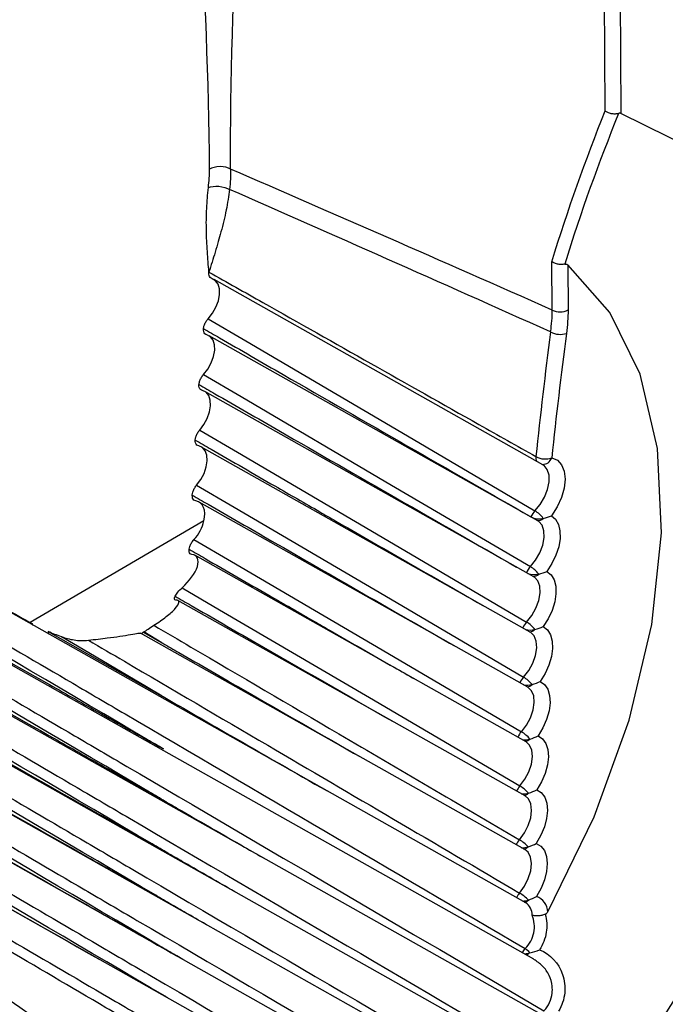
# Model space of a CAD drawing. Header units: millimetres. Extents: x -117 to 444, y -157 to 472.
# Tile 13 of 160: x 310.7 to 315, y -68.22 to -61.67. Entities that reach past the tile are written whole.
import ezdxf

# ---------------------------------------------------------------- set-up
doc = ezdxf.new("R2010")
doc.units = ezdxf.units.MM

msp = doc.modelspace()

# ---------------------------------------------------------------- linework, layer by layer
at = {"color": 7, "linetype": 'Continuous', "lineweight": 25}
for p, q in [((314.5943, -62.2742), (314.5845, -60.4225)), ((314.6896, -60.4216), (314.6996, -62.2904)), ((314.2428, -63.5999), (314.241, -63.2778)), ((314.3463, -63.2984), (314.3479, -63.599)), ((314.1801, -64.629), (311.992, -63.3968)), ((314.147, -65.003), (311.9589, -63.7708)), ((314.066, -67.5455), (307.7698, -64)), ((314.1193, -65.3746), (311.9311, -64.1424)), ((314.1209, -67.9218), (307.7846, -64.3537)), ((314.0969, -65.7436), (311.9088, -64.5114)), ((314.2499, -68.3335), (307.8083, -64.706)), ((314.0799, -66.1098), (311.8918, -64.8776)), ((311.9243, -65.0031), (310.7673, -65.6793)), ((314.1017, -64.9775), (314.1011, -64.976)), ((314.3908, -68.7453), (307.8409, -65.0569)), ((314.0684, -66.4732), (311.8637, -65.2318)), ((314.494, -69.1293), (307.8825, -65.4062)), ((314.0622, -66.8337), (311.7505, -65.532)), ((311.5121, -65.7493), (311.5206, -65.7441)), ((311.5206, -65.7441), (311.6449, -65.8144)), ((311.6449, -65.8144), (311.523, -65.7426)), ((314.5255, -69.4663), (307.933, -65.7538)), ((314.0614, -67.1912), (311.5014, -65.7496)), ((314.5624, -69.7994), (307.9923, -66.0997))]:
    msp.add_line(p, q, dxfattribs=at)
at = {"color": 7, "linetype": 'Continuous', "lineweight": 25, "flags": 128}
for points in [[(314.6175, -68.8871), (315.1123, -68.1018), (315.5185, -67.2706), (315.8219, -66.4221), (316.0122, -65.5857), (316.0828, -64.7903), (316.0312, -64.0635), (315.8591, -63.4302), (315.5727, -62.9125), (315.1816, -62.5281), (314.6996, -62.2904)], [(314.2124, -67.606), (314.5216, -66.9741), (314.7555, -66.3291), (314.9065, -65.6918), (314.9696, -65.0829), (314.9428, -64.522), (314.8271, -64.0274), (314.626, -63.6151), (314.3463, -63.2984)], [(311.9529, -63.6571), (311.9813, -63.6212), (312.0044, -63.5805), (312.0206, -63.5379), (312.0287, -63.4962), (312.0281, -63.4583), (312.0191, -63.4268), (312.0021, -63.4039), (311.9783, -63.3912)], [(311.9529, -63.6571), (312.2032, -63.8042), (313.2043, -64.3927), (314.128, -64.9358)], [(311.9218, -64.0289), (311.9499, -63.9926), (311.9726, -63.9518), (311.9882, -63.9091), (311.9958, -63.8676), (311.9947, -63.83), (311.9851, -63.7991), (311.9676, -63.7768), (311.9434, -63.7647)], [(311.9218, -64.0289), (312.1722, -64.176), (313.1734, -64.7645), (314.0973, -65.3074)], [(311.8961, -64.3983), (311.9239, -64.3616), (311.9461, -64.3205), (311.9613, -64.2778), (311.9682, -64.2365), (311.9666, -64.1993), (311.9564, -64.1689), (311.9384, -64.1472), (311.9138, -64.1359)], [(311.8961, -64.3983), (312.1465, -64.5453), (313.1479, -65.1337), (314.0719, -65.6766)], [(311.8757, -64.765), (311.9032, -64.7279), (311.925, -64.6867), (311.9396, -64.644), (311.946, -64.6028), (311.9438, -64.566), (311.9331, -64.5361), (311.9146, -64.5151), (311.8896, -64.5045)], [(314.128, -64.9358), (314.1633, -64.8938), (314.1921, -64.8452), (314.2123, -64.7938), (314.2223, -64.7433), (314.2214, -64.6977), (314.2097, -64.6604), (314.1881, -64.6342), (314.1801, -64.629)], [(314.2398, -64.5834), (314.2772, -64.5988), (314.3055, -64.6288), (314.3231, -64.6716), (314.3289, -64.7247), (314.3225, -64.7847), (314.3042, -64.848), (314.2753, -64.9106), (314.2375, -64.9687)], [(311.8757, -64.765), (312.1261, -64.912), (313.1277, -65.5003), (314.0519, -66.043)], [(311.9243, -65.0031), (311.9284, -64.9778), (311.9292, -64.954), (311.9268, -64.9321), (311.9212, -64.9129), (311.9125, -64.8967), (311.901, -64.884), (311.887, -64.8752), (311.8708, -64.8704)], [(314.0973, -65.3074), (314.1322, -65.2649), (314.1605, -65.216), (314.1801, -65.1646), (314.1895, -65.1143), (314.1879, -65.0692), (314.1755, -65.0325), (314.1533, -65.007), (314.147, -65.003)], [(314.2375, -64.9687), (314.2649, -64.9923), (314.2842, -65.0266), (314.2943, -65.07), (314.2948, -65.1202), (314.2857, -65.175), (314.2674, -65.2315), (314.2409, -65.287), (314.2073, -65.3389)], [(311.8579, -65.1273), (312.1083, -65.2743), (313.1099, -65.8623), (314.0372, -66.4068)], [(314.2073, -65.3389), (314.2353, -65.3616), (314.2552, -65.3951), (314.2661, -65.4378), (314.2674, -65.4876), (314.259, -65.5421), (314.2415, -65.5986), (314.2155, -65.6543), (314.1824, -65.7065)], [(314.0719, -65.6766), (314.1065, -65.6335), (314.1343, -65.5844), (314.1533, -65.5329), (314.162, -65.4828), (314.1597, -65.4381), (314.1467, -65.4021), (314.1238, -65.3774), (314.1193, -65.3746)], [(311.779, -65.4478), (312.0283, -65.5941), (313.0253, -66.1792), (314.028, -66.7677)], [(310.7796, -65.6861), (310.7808, -65.6923), (310.782, -65.6962)], [(310.8874, -65.74), (311.2301, -65.9338), (311.6468, -66.1696)], [(314.0519, -66.043), (314.0861, -65.9995), (314.1134, -65.9501), (314.1318, -65.8986), (314.1398, -65.8488), (314.1368, -65.8045), (314.1231, -65.7691), (314.0997, -65.7452), (314.0969, -65.7436)], [(314.1824, -65.7065), (314.211, -65.7283), (314.2316, -65.7611), (314.2432, -65.8031), (314.2453, -65.8525), (314.2377, -65.9067), (314.2208, -65.9631), (314.1955, -66.019), (314.1629, -66.0716)], [(311.6468, -66.1696), (311.5415, -66.1076), (311.0831, -65.8377), (310.9759, -65.7745)], [(314.1629, -66.0716), (314.192, -66.0925), (314.2133, -66.1244), (314.2257, -66.1658), (314.2285, -66.2146), (314.2217, -66.2685), (314.2055, -66.3249), (314.1808, -66.3809), (314.1487, -66.4339)], [(314.0372, -66.4068), (314.0711, -66.3628), (314.0979, -66.3131), (314.1156, -66.2616), (314.123, -66.212), (314.1193, -66.1682), (314.1049, -66.1335), (314.081, -66.1104), (314.0799, -66.1098)], [(314.1487, -66.4339), (314.1784, -66.4538), (314.2004, -66.4849), (314.2135, -66.5257), (314.217, -66.574), (314.211, -66.6276), (314.1955, -66.6838), (314.1714, -66.74), (314.1399, -66.7933)], [(314.028, -66.7677), (314.0614, -66.7232), (314.0877, -66.6733), (314.1048, -66.6218), (314.1115, -66.5725), (314.1071, -66.5292), (314.0921, -66.4951), (314.0684, -66.4732)], [(314.1399, -66.7933), (314.1702, -66.8123), (314.1928, -66.8426), (314.2066, -66.8826), (314.2109, -66.9304), (314.2056, -66.9837), (314.1908, -67.0399), (314.1674, -67.0961), (314.1364, -67.1497)], [(314.0241, -67.1256), (314.0572, -67.0807), (314.0829, -67.0306), (314.0994, -66.979), (314.1053, -66.93), (314.1003, -66.8872), (314.0846, -66.8538), (314.0622, -66.8337)], [(314.1364, -67.1497), (314.1672, -67.1679), (314.1905, -67.1973), (314.205, -67.2366), (314.2101, -67.2839), (314.2056, -67.3368), (314.1915, -67.3928), (314.1687, -67.4492), (314.1383, -67.5031)], [(314.0255, -67.4804), (314.0582, -67.4351), (314.0834, -67.3848), (314.0993, -67.3333), (314.1045, -67.2845), (314.0988, -67.2422), (314.0825, -67.2095), (314.0614, -67.1912)], [(311.7833, -67.9221), (311.7431, -67.8989), (311.737, -67.8953)]]:
    msp.add_lwpolyline(points, dxfattribs=at)
at = {"color": 7, "linetype": 'Continuous', "lineweight": 25}
for centre, radius, start, end in [((314.2944, -63.4972), 0.115, 243.28303, 297.70365), ((342.792, -67.5369), 28.8104, 172.43733, 174.10021), ((314.2973, -63.6253), 0.1363, 241.49856, 287.18879), ((342.8117, -67.536), 28.724, 172.43733, 174.10021), ((314.1901, -64.5829), 0.0564, 172.48574, 203.68296), ((314.1959, -64.4606), 0.1304, 241.73866, 289.66163), ((314.1782, -64.5618), 0.0653, 268.72579, 340.67982), ((314.2182, -65.0252), 0.127, 135.22433, 157.21143), ((314.0238, -65.105), 0.1987, 36.6672, 58.37443), ((314.156, -64.8703), 0.1191, 242.5446, 283.19265), ((314.1459, -64.9463), 0.0547, 267.23663, 312.9968), ((314.1887, -65.3962), 0.1274, 135.83078, 157.76715), ((313.9892, -65.4835), 0.2066, 37.56443, 58.44328), ((314.1243, -65.2413), 0.1197, 248.38276, 283.86307), ((314.1158, -65.3183), 0.054, 269.30516, 313.3929), ((314.1645, -65.7646), 0.1278, 136.43436, 157.27108), ((313.9596, -65.86), 0.2151, 38.46639, 58.51187), ((310.9404, -65.7397), 0.053, 180.31566, 199.41249), ((314.098, -65.6116), 0.1185, 253.47114, 284.6896), ((314.0909, -65.6874), 0.0537, 271.53682, 313.66073), ((314.1457, -66.1304), 0.1282, 137.03405, 157.03558), ((313.9349, -66.2346), 0.2245, 39.37293, 58.58017), ((314.0771, -65.9798), 0.1166, 257.0822, 285.56818), ((314.0716, -66.0541), 0.053, 273.67514, 314.05938), ((314.1322, -66.4934), 0.1285, 137.63058, 156.77322), ((313.9151, -66.6073), 0.2348, 40.2839, 58.64817), ((314.0618, -66.3462), 0.114, 260.1099, 286.53144), ((314.0576, -66.4182), 0.0523, 275.85617, 314.4556), ((314.1236, -66.8532), 0.1283, 138.1939, 156.51435), ((313.9002, -66.978), 0.2461, 41.19914, 58.71586), ((314.0518, -66.7091), 0.112, 262.94427, 287.42428), ((314.049, -66.7793), 0.0516, 278.08292, 314.84932), ((314.1209, -67.2104), 0.1287, 138.79169, 156.19155), ((313.89, -67.3468), 0.2587, 42.11848, 58.78322), ((314.0473, -67.0689), 0.11, 265.62214, 288.31054), ((314.0453, -67.1368), 0.0517, 280.6273, 314.97178), ((314.1234, -67.5644), 0.129, 139.38658, 155.84248), ((313.8845, -67.7137), 0.2726, 43.04176, 58.85026), ((314.0952, -67.6123), 0.1174, 3.08246, 68.46802), ((314.0483, -67.426), 0.1077, 268.16074, 289.22627), ((314.0475, -67.4919), 0.0509, 282.94114, 315.3745), ((314.0127, -67.6254), 0.096, 358.81533, 56.32097), ((314.1609, -67.9325), 0.1292, 139.95506, 155.18453), ((314.0371, -67.7183), 0.1693, 277.04916, 287.14515), ((313.8391, -68.1304), 0.3587, 44.70246, 51.58658), ((314.0401, -67.8527), 0.0543, 308.34696, 329.73901)]:
    msp.add_arc(centre, radius, start, end, dxfattribs=at)
for centre, major_axis, ratio, start_param, end_param in [((1370.3523, -655.8145), (1071.61, -597.4503), 0.015023, 2.979473, 2.991682), ((1369.6577, -656.2348), (1070.9057, -597.8518), 0.014445, 2.979232, 2.991434), ((338.1579, -60.7626), (1012.7624, -564.1838), 0.015206, 4.693475, 4.693824), ((1369.6577, -656.2348), (1070.9057, -597.8518), 0.014445, 3.281427, 3.309445), ((1370.3523, -655.8145), (1071.61, -597.4503), 0.015023, 3.281877, 3.306957)]:
    msp.add_ellipse(centre, major_axis=major_axis, ratio=ratio, start_param=start_param, end_param=end_param, dxfattribs=at)
for points, knots in [([(305.0482, -80.4502), (305.0875, -80.4288), (305.2518, -80.3361), (305.7921, -80.0372), (309.2185, -78.1337), (315.5589, -74.5679), (323.0156, -70.3032), (327.7052, -67.5994), (332.809, -64.6497), (341.1178, -59.8124), (349.8811, -54.655), (354.7278, -51.7877), (355.5797, -51.2835), (355.8488, -51.1233), (355.9232, -51.0781)], [0.098562, 0.098562, 0.098562, 0.098562, 0.1010315, 0.108844, 0.1322815, 0.311969, 0.468219, 0.5005877, 0.530719, 0.702594, 0.8666565, 0.890094, 0.8979065, 0.900907, 0.900907, 0.900907, 0.900907]), ([(320.2941, -63.181), (320.3036, -62.7924), (320.326, -61.8758), (320.1134, -60.6381), (319.722, -59.4691), (319.1765, -58.5238), (318.4758, -57.7665), (317.6757, -57.2472), (316.8015, -56.9431), (315.8225, -56.8255), (314.6835, -56.9384), (313.4158, -57.3384), (312.1164, -58.0164), (311.2356, -58.6459), (310.789, -59.0254), (310.7635, -59.0471)], [0, 0, 0, 0, 0.067527, 0.159257, 0.240374, 0.323425, 0.404543, 0.487594, 0.559491, 0.63272, 0.721857, 0.813581, 0.902717, 0.994441, 1, 1, 1, 1]), ([(314.6841, -62.2908), (314.6769, -62.2929), (314.6688, -62.2942), (314.6607, -62.2944), (314.6525, -62.2946), (314.644, -62.2939), (314.6358, -62.2923), (314.6275, -62.2906), (314.6193, -62.288), (314.6119, -62.2846), (314.6061, -62.282), (314.6006, -62.2788), (314.5958, -62.2753), (314.5953, -62.275), (314.5948, -62.2746), (314.5943, -62.2742)], [0, 0, 0, 0, 0.0000502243, 0.0000502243, 0.0000502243, 0.0001004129, 0.0001004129, 0.0001004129, 0.0001511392, 0.0001511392, 0.0001511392, 0.0001906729, 0.0001906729, 0.0001906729, 0.0001948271, 0.0001948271, 0.0001948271, 0.0001948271]), ([(314.6996, -62.2904), (314.6975, -62.2898), (314.6951, -62.2894), (314.6924, -62.2895), (314.6899, -62.2895), (314.6871, -62.2899), (314.6841, -62.2908)], [0, 0, 0, 0, 0.00002207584, 0.00002207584, 0.00002207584, 0.0000427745, 0.0000427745, 0.0000427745, 0.0000427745]), ([(311.9539, -62.7835), (311.9562, -62.7627), (311.9607, -62.7212), (311.9612, -62.6816), (311.9614, -62.6619)], [0, 0, 0, 0, 0.50002, 1, 1, 1, 1]), ([(312.1016, -62.6607), (312.0848, -62.6513), (312.0585, -62.6444), (312.0039, -62.6448), (311.9779, -62.6522), (311.9614, -62.6619)], [0, 0, 0, 0, 0.5, 0.5, 1, 1, 1, 1]), ([(311.9571, -63.3465), (311.9535, -63.3012), (311.9479, -63.2323), (311.9428, -63.1404), (311.9396, -63.0456), (311.9397, -62.9289), (311.9494, -62.8302), (311.9539, -62.7835)], [0, 0, 0, 0, 0.2520952, 0.3835656, 0.5032375, 0.7650399, 1, 1, 1, 1]), ([(311.9539, -62.7835), (311.9704, -62.7769), (311.9966, -62.7731), (312.0515, -62.7782), (312.0779, -62.7867), (312.0946, -62.7963)], [0, 0, 0, 0, 0.5, 0.5, 1, 1, 1, 1]), ([(312.0946, -62.7963), (312.0915, -62.8188), (312.0852, -62.8653), (312.0721, -62.9348), (312.0563, -63.0069), (312.0385, -63.0769), (312.019, -63.1464), (311.9923, -63.2356), (311.9711, -63.3026), (311.9571, -63.3465)], [0, 0, 0, 0, 0.113178, 0.233481, 0.361128, 0.496306, 0.614673, 0.747491, 1, 1, 1, 1]), ([(314.326, -63.2937), (314.3184, -63.2955), (314.3102, -63.2964), (314.3019, -63.2964), (314.2936, -63.2963), (314.285, -63.2953), (314.2769, -63.2935), (314.2687, -63.2916), (314.2607, -63.2888), (314.2536, -63.2853), (314.2497, -63.2834), (314.2461, -63.2813), (314.2427, -63.279), (314.2421, -63.2786), (314.2416, -63.2782), (314.241, -63.2778)], [0, 0, 0, 0, 0.000050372, 0.000050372, 0.000050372, 0.0001007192, 0.0001007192, 0.0001007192, 0.0001514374, 0.0001514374, 0.0001514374, 0.0001786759, 0.0001786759, 0.0001786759, 0.0001832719, 0.0001832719, 0.0001832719, 0.0001832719]), ([(314.326, -63.2937), (314.3283, -63.2931), (314.3306, -63.2929), (314.3327, -63.293), (314.3354, -63.2931), (314.3377, -63.2936), (314.3398, -63.2945), (314.3423, -63.2955), (314.3444, -63.2969), (314.3463, -63.2984)], [0, 0, 0, 0, 0.00001564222, 0.00001564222, 0.00001564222, 0.00003621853, 0.00003621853, 0.00003621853, 0.00006095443, 0.00006095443, 0.00006095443, 0.00006095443]), ([(311.9783, -63.3912), (311.9735, -63.3898), (311.9693, -63.3872), (311.9659, -63.3835), (311.9626, -63.3797), (311.96, -63.3748), (311.9585, -63.369), (311.957, -63.3633), (311.9564, -63.3566), (311.9569, -63.3495), (311.957, -63.3485), (311.957, -63.3475), (311.9571, -63.3465)], [0, 0, 0, 0, 0.0000503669, 0.0000503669, 0.0000503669, 0.0001007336, 0.0001007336, 0.0001007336, 0.0001511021, 0.0001511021, 0.0001511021, 0.000158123, 0.000158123, 0.000158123, 0.000158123]), ([(311.9571, -63.3465), (312.077, -63.4141), (312.1968, -63.4817), (312.3166, -63.5493), (312.7959, -63.8199), (313.2752, -64.0904), (313.7544, -64.3611), (313.881, -64.4325), (314.0076, -64.504), (314.1342, -64.5755)], [0, 0, 0, 0, 0.001015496, 0.001015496, 0.001015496, 0.00507748, 0.00507748, 0.00507748, 0.006150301, 0.006150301, 0.006150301, 0.006150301]), ([(311.9212, -63.7231), (311.922, -63.7165), (311.9236, -63.7095), (311.9259, -63.7026), (311.9284, -63.695), (311.9319, -63.6872), (311.9361, -63.6799), (311.9403, -63.6726), (311.9453, -63.6657), (311.9506, -63.6596), (311.9514, -63.6587), (311.9521, -63.6579), (311.9529, -63.6571)], [0.0000049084, 0.0000049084, 0.0000049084, 0.0000049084, 0.0000503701, 0.0000503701, 0.0000503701, 0.0001007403, 0.0001007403, 0.0001007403, 0.0001511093, 0.0001511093, 0.0001511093, 0.0001581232, 0.0001581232, 0.0001581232, 0.0001581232]), ([(311.9434, -63.7647), (311.9385, -63.7636), (311.9342, -63.7611), (311.9308, -63.7574), (311.9274, -63.7538), (311.9247, -63.749), (311.9231, -63.7433), (311.9215, -63.7377), (311.9208, -63.731), (311.9212, -63.724), (311.9212, -63.7237), (311.9212, -63.7234), (311.9212, -63.7231)], [0, 0, 0, 0, 0.0000503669, 0.0000503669, 0.0000503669, 0.0001007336, 0.0001007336, 0.0001007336, 0.0001511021, 0.0001511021, 0.0001511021, 0.0001532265, 0.0001532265, 0.0001532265, 0.0001532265]), ([(311.9212, -63.7231), (311.9566, -63.7435), (311.992, -63.7639), (312.0274, -63.7843), (312.1688, -63.8659), (312.3104, -63.9475), (312.452, -64.029), (313.0008, -64.3451), (313.5504, -64.6608), (314.1011, -64.976)], [0, 0, 0, 0, 0.0003, 0.0003, 0.0003, 0.0015, 0.0015, 0.0015, 0.006150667, 0.006150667, 0.006150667, 0.006150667]), ([(311.8909, -64.0952), (311.8915, -64.0886), (311.893, -64.0817), (311.8952, -64.0748), (311.8977, -64.0671), (311.9011, -64.0593), (311.9052, -64.052), (311.9093, -64.0447), (311.9142, -64.0376), (311.9195, -64.0315), (311.9203, -64.0306), (311.921, -64.0298), (311.9218, -64.0289)], [0.0000049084, 0.0000049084, 0.0000049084, 0.0000049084, 0.0000503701, 0.0000503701, 0.0000503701, 0.0001007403, 0.0001007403, 0.0001007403, 0.0001511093, 0.0001511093, 0.0001511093, 0.0001581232, 0.0001581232, 0.0001581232, 0.0001581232]), ([(311.9138, -64.1359), (311.9089, -64.1348), (311.9045, -64.1325), (311.901, -64.129), (311.8975, -64.1255), (311.8948, -64.1207), (311.8931, -64.1152), (311.8914, -64.1096), (311.8906, -64.1031), (311.8908, -64.0961), (311.8908, -64.0958), (311.8909, -64.0955), (311.8909, -64.0952)], [0, 0, 0, 0, 0.0000503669, 0.0000503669, 0.0000503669, 0.0001007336, 0.0001007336, 0.0001007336, 0.0001511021, 0.0001511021, 0.0001511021, 0.0001532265, 0.0001532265, 0.0001532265, 0.0001532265]), ([(311.8909, -64.0952), (311.9262, -64.1156), (312.1031, -64.2176), (312.8066, -64.6231), (313.4767, -65.0073), (314.0048, -65.3102)], [0, 0, 0, 0, 0.050295, 0.251477, 1, 1, 1, 1]), ([(307.7641, -64.1587), (308.3957, -64.5286), (309.0272, -64.8985), (309.6586, -65.2684), (310.1228, -65.5404), (310.5869, -65.8124), (311.051, -66.0844), (311.1671, -66.1524), (311.2831, -66.2204), (311.3991, -66.2884), (312.2869, -66.8087), (313.1745, -67.329), (314.0619, -67.8494)], [0.0001965, 0.0001965, 0.0001965, 0.0001965, 0.00554402, 0.00554402, 0.00554402, 0.0094758, 0.0094758, 0.0094758, 0.01045875, 0.01045875, 0.01045875, 0.01797962, 0.01797962, 0.01797962, 0.01797962]), ([(311.6541, -66.5216), (311.619, -66.5009), (311.5839, -66.4802), (311.5487, -66.4596), (310.5139, -65.8505), (309.479, -65.2412), (308.4442, -64.6312), (308.2117, -64.4942), (307.9792, -64.3571), (307.7467, -64.22)], [0.00518864, 0.00518864, 0.00518864, 0.00518864, 0.0054866, 0.0054866, 0.0054866, 0.01426515, 0.01426515, 0.01426515, 0.01623745, 0.01623745, 0.01623745, 0.01623745]), ([(307.7506, -64.3139), (307.8226, -64.3545), (307.8946, -64.3952), (307.9665, -64.4358), (308.3487, -64.6518), (308.7308, -64.8678), (309.113, -65.0839), (309.7004, -65.416), (310.2878, -65.7483), (310.8752, -66.0808), (310.9882, -66.1447), (311.1011, -66.2086), (311.214, -66.2725), (311.3607, -66.3555), (311.5074, -66.4385), (311.6541, -66.5216)], [0.0002001, 0.0002001, 0.0002001, 0.0002001, 0.00081099, 0.00081099, 0.00081099, 0.00405495, 0.00405495, 0.00405495, 0.00904143, 0.00904143, 0.00904143, 0.00999998, 0.00999998, 0.00999998, 0.01124524, 0.01124524, 0.01124524, 0.01124524]), ([(311.8659, -64.4647), (311.8664, -64.4582), (311.8678, -64.4513), (311.87, -64.4444), (311.8723, -64.4367), (311.8757, -64.4289), (311.8797, -64.4215), (311.8837, -64.4142), (311.8886, -64.4071), (311.8938, -64.4009), (311.8946, -64.4), (311.8953, -64.3991), (311.8961, -64.3983)], [0.0000049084, 0.0000049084, 0.0000049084, 0.0000049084, 0.0000503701, 0.0000503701, 0.0000503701, 0.0001007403, 0.0001007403, 0.0001007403, 0.0001511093, 0.0001511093, 0.0001511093, 0.0001581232, 0.0001581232, 0.0001581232, 0.0001581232]), ([(311.8896, -64.5045), (311.8847, -64.5036), (311.8802, -64.5013), (311.8766, -64.4979), (311.873, -64.4946), (311.8702, -64.4899), (311.8684, -64.4845), (311.8666, -64.479), (311.8657, -64.4725), (311.8658, -64.4656), (311.8659, -64.4653), (311.8659, -64.465), (311.8659, -64.4647)], [0, 0, 0, 0, 0.0000503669, 0.0000503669, 0.0000503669, 0.0001007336, 0.0001007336, 0.0001007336, 0.0001511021, 0.0001511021, 0.0001511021, 0.0001532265, 0.0001532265, 0.0001532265, 0.0001532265]), ([(311.8659, -64.4647), (311.9012, -64.4851), (312.0781, -64.5871), (312.355, -64.7467), (312.632, -64.9061), (312.9092, -65.0656), (313.2703, -65.2731), (313.5966, -65.46), (313.7809, -65.5656)], [0, 0, 0, 0, 0.055511, 0.277555, 0.434313, 0.489824, 0.711869, 1, 1, 1, 1]), ([(307.7804, -64.5109), (308.4104, -64.8797), (309.0403, -65.2485), (309.6701, -65.6173), (310.1344, -65.8892), (310.5986, -66.1612), (311.0628, -66.4331), (311.1788, -66.5011), (311.2949, -66.5691), (311.4109, -66.6371), (312.3367, -67.1795), (313.2624, -67.7219), (314.1879, -68.2644)], [0.00019483, 0.00019483, 0.00019483, 0.00019483, 0.00552806, 0.00552806, 0.00552806, 0.00945984, 0.00945984, 0.00945984, 0.01044279, 0.01044279, 0.01044279, 0.01828497, 0.01828497, 0.01828497, 0.01828497]), ([(311.6668, -66.8702), (311.6316, -66.8496), (311.5965, -66.8289), (311.5614, -66.8082), (310.5263, -66.1993), (309.4913, -65.5901), (308.4563, -64.9803), (308.2258, -64.8445), (307.9953, -64.7087), (307.7649, -64.5728)], [0.00518864, 0.00518864, 0.00518864, 0.00518864, 0.0054866, 0.0054866, 0.0054866, 0.01426515, 0.01426515, 0.01426515, 0.01621989, 0.01621989, 0.01621989, 0.01621989]), ([(307.7712, -64.6661), (307.8431, -64.7068), (307.9151, -64.7475), (307.9871, -64.7882), (308.3693, -65.0042), (308.7515, -65.2204), (309.1338, -65.4366), (309.7388, -65.7788), (310.3438, -66.1212), (310.9488, -66.4637), (311.062, -66.5278), (311.1753, -66.592), (311.2885, -66.6561), (311.4146, -66.7275), (311.5407, -66.7989), (311.6668, -66.8702)], [0.0002003, 0.0002003, 0.0002003, 0.0002003, 0.00081134, 0.00081134, 0.00081134, 0.00405669, 0.00405669, 0.00405669, 0.0091933, 0.0091933, 0.0091933, 0.01015482, 0.01015482, 0.01015482, 0.0112252, 0.0112252, 0.0112252, 0.0112252]), ([(311.8462, -64.8316), (311.8467, -64.8252), (311.848, -64.8182), (311.8501, -64.8113), (311.8523, -64.8037), (311.8556, -64.7959), (311.8595, -64.7885), (311.8635, -64.7811), (311.8683, -64.7739), (311.8735, -64.7676), (311.8742, -64.7667), (311.8749, -64.7658), (311.8757, -64.765)], [0.0000049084, 0.0000049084, 0.0000049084, 0.0000049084, 0.0000503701, 0.0000503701, 0.0000503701, 0.0001007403, 0.0001007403, 0.0001007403, 0.0001511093, 0.0001511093, 0.0001511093, 0.0001581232, 0.0001581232, 0.0001581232, 0.0001581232]), ([(307.8056, -64.8617), (308.4328, -65.2287), (309.0599, -65.5957), (309.6869, -65.9628), (310.1513, -66.2347), (310.6156, -66.5065), (311.0799, -66.7784), (311.196, -66.8464), (311.312, -66.9144), (311.4281, -66.9823), (312.3941, -67.5481), (313.36, -68.1139), (314.3257, -68.6798)], [0.00019324, 0.00019324, 0.00019324, 0.00019324, 0.00550215, 0.00550215, 0.00550215, 0.00943394, 0.00943394, 0.00943394, 0.01041688, 0.01041688, 0.01041688, 0.01859844, 0.01859844, 0.01859844, 0.01859844]), ([(311.8708, -64.8704), (311.8658, -64.8696), (311.8613, -64.8675), (311.8576, -64.8643), (311.8539, -64.861), (311.851, -64.8565), (311.8491, -64.8511), (311.8472, -64.8457), (311.8462, -64.8394), (311.8462, -64.8325), (311.8462, -64.8322), (311.8462, -64.8319), (311.8462, -64.8316)], [0, 0, 0, 0, 0.0000503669, 0.0000503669, 0.0000503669, 0.0001007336, 0.0001007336, 0.0001007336, 0.0001511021, 0.0001511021, 0.0001511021, 0.0001532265, 0.0001532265, 0.0001532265, 0.0001532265]), ([(311.8462, -64.8316), (311.8816, -64.852), (312.0585, -64.954), (312.6413, -65.2899), (313.1902, -65.6047), (313.5973, -65.838)], [0, 0, 0, 0, 0.060713, 0.303563, 1, 1, 1, 1]), ([(311.6848, -67.2155), (311.6497, -67.1948), (311.6145, -67.1742), (311.5794, -67.1535), (310.5442, -66.5447), (309.509, -65.9356), (308.4737, -65.3259), (308.2465, -65.1921), (308.0192, -65.0582), (307.792, -64.9243)], [0.00518864, 0.00518864, 0.00518864, 0.00518864, 0.0054866, 0.0054866, 0.0054866, 0.01426515, 0.01426515, 0.01426515, 0.01619224, 0.01619224, 0.01619224, 0.01619224]), ([(307.8006, -65.017), (307.8726, -65.0577), (307.9446, -65.0984), (308.0166, -65.1391), (308.399, -65.3553), (308.7814, -65.5717), (309.1638, -65.7881), (309.7867, -66.1406), (310.4096, -66.4933), (311.0325, -66.846), (311.1461, -66.9104), (311.2598, -66.9747), (311.3734, -67.0391), (311.4772, -67.0979), (311.581, -67.1567), (311.6848, -67.2155)], [0.0002006, 0.0002006, 0.0002006, 0.0002006, 0.00081186, 0.00081186, 0.00081186, 0.0040593, 0.0040593, 0.0040593, 0.00934895, 0.00934895, 0.00934895, 0.01031368, 0.01031368, 0.01031368, 0.01119521, 0.01119521, 0.01119521, 0.01119521]), ([(311.8252, -65.1918), (311.8262, -65.1857), (311.8279, -65.1792), (311.8304, -65.1725), (311.8331, -65.1652), (311.8368, -65.1576), (311.841, -65.1503), (311.8453, -65.1431), (311.8503, -65.1361), (311.8557, -65.1298), (311.8564, -65.129), (311.8572, -65.1282), (311.8579, -65.1273)], [0.0000047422, 0.0000047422, 0.0000047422, 0.0000047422, 0.0000506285, 0.0000506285, 0.0000506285, 0.0001012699, 0.0001012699, 0.0001012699, 0.0001517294, 0.0001517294, 0.0001517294, 0.0001585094, 0.0001585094, 0.0001585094, 0.0001585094]), ([(307.8397, -65.2111), (308.463, -65.5756), (309.0861, -65.9402), (309.7092, -66.3048), (310.1736, -66.5766), (310.638, -66.8484), (311.1024, -67.1203), (311.2184, -67.1882), (311.3345, -67.2562), (311.4506, -67.3241), (312.447, -67.9075), (313.4432, -68.4908), (314.4393, -69.0743)], [0.00019173, 0.00019173, 0.00019173, 0.00019173, 0.00546632, 0.00546632, 0.00546632, 0.0093981, 0.0093981, 0.0093981, 0.01038105, 0.01038105, 0.01038105, 0.01881841, 0.01881841, 0.01881841, 0.01881841]), ([(317.8343, -65.2046), (317.6935, -65.8279), (317.4118, -67.0743), (316.5673, -68.9433), (315.4762, -70.6548), (314.1728, -72.1255), (312.7633, -73.1907), (311.7561, -73.7664), (311.2816, -73.8389), (311.2619, -73.8419)], [0, 0, 0, 0, 0.165526, 0.331031, 0.49651, 0.661967, 0.827409, 0.992849, 1, 1, 1, 1]), ([(311.8443, -65.2262), (311.8397, -65.2258), (311.8357, -65.2242), (311.8327, -65.2214), (311.8296, -65.2186), (311.8273, -65.2147), (311.8261, -65.2098), (311.8248, -65.2049), (311.8244, -65.1989), (311.8251, -65.1924), (311.8251, -65.1922), (311.8251, -65.192), (311.8252, -65.1918)], [0, 0, 0, 0, 0.0000508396, 0.0000508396, 0.0000508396, 0.000101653, 0.000101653, 0.000101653, 0.000152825, 0.000152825, 0.000152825, 0.0001545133, 0.0001545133, 0.0001545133, 0.0001545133]), ([(311.8252, -65.1918), (311.8605, -65.2122), (312.0374, -65.3142), (312.3154, -65.4744), (312.5935, -65.6345), (312.8718, -65.7945), (313.0953, -65.923), (313.2837, -66.0309), (313.3301, -66.0575)], [0, 0, 0, 0, 0.070607, 0.353037, 0.55463, 0.625238, 0.907668, 1, 1, 1, 1]), ([(311.7082, -67.5572), (311.6731, -67.5366), (311.6379, -67.5159), (311.6028, -67.4953), (310.5674, -66.8866), (309.532, -66.2776), (308.4966, -65.668), (308.2737, -65.5368), (308.0509, -65.4056), (307.828, -65.2744)], [0.00518864, 0.00518864, 0.00518864, 0.00518864, 0.0054866, 0.0054866, 0.0054866, 0.01426515, 0.01426515, 0.01426515, 0.01615454, 0.01615454, 0.01615454, 0.01615454]), ([(311.779, -65.4478), (311.8267, -65.4053), (311.8667, -65.3516), (311.887, -65.2847), (311.8872, -65.265), (311.8746, -65.2365), (311.8617, -65.2276), (311.8443, -65.2262)], [0, 0, 0, 0, 0.5, 0.5, 0.75, 0.75, 1, 1, 1, 1]), ([(307.839, -65.3663), (307.911, -65.407), (307.983, -65.4477), (308.055, -65.4885), (308.4376, -65.705), (308.8203, -65.9215), (309.203, -66.1382), (309.8403, -66.499), (310.4777, -66.86), (311.1151, -67.2212), (311.229, -67.2857), (311.343, -67.3503), (311.4569, -67.4148), (311.5407, -67.4623), (311.6244, -67.5098), (311.7082, -67.5572)], [0.000201, 0.000201, 0.000201, 0.000201, 0.00081256, 0.00081256, 0.00081256, 0.00406278, 0.00406278, 0.00406278, 0.00947619, 0.00947619, 0.00947619, 0.01044382, 0.01044382, 0.01044382, 0.01115531, 0.01115531, 0.01115531, 0.01115531]), ([(311.5912, -65.6983), (311.6209, -65.6792), (311.6494, -65.6594), (311.698, -65.6216), (311.7183, -65.6033), (311.7473, -65.5705), (311.7561, -65.5559), (311.7583, -65.5351), (311.7514, -65.5291), (311.737, -65.5304)], [0, 0, 0, 0, 0.25, 0.25, 0.5, 0.5, 0.75, 0.75, 1, 1, 1, 1]), ([(311.7327, -65.5048), (311.7681, -65.5252), (311.9449, -65.6272), (312.4281, -65.9059), (312.8773, -66.1634), (313.1846, -66.3396)], [0, 0, 0, 0, 0.073206, 0.366028, 1, 1, 1, 1]), ([(307.8827, -65.559), (308.5009, -65.9204), (309.1189, -66.2818), (309.7368, -66.6433), (310.2013, -66.915), (310.6658, -67.1867), (311.1302, -67.4585), (311.2463, -67.5264), (311.3624, -67.5944), (311.4785, -67.6623), (312.4751, -68.2455), (313.4714, -68.8288), (314.4677, -69.412)], [0.0001903, 0.0001903, 0.0001903, 0.0001903, 0.00542057, 0.00542057, 0.00542057, 0.00935236, 0.00935236, 0.00935236, 0.01033531, 0.01033531, 0.01033531, 0.01877266, 0.01877266, 0.01877266, 0.01877266]), ([(311.737, -67.8953), (311.7018, -67.8747), (311.6667, -67.854), (311.6316, -67.8334), (310.596, -67.2248), (309.5604, -66.616), (308.5248, -66.0065), (308.3075, -65.8787), (308.0902, -65.7508), (307.873, -65.6229)], [0.00518864, 0.00518864, 0.00518864, 0.00518864, 0.0054866, 0.0054866, 0.0054866, 0.01426515, 0.01426515, 0.01426515, 0.0161068, 0.0161068, 0.0161068, 0.0161068]), ([(307.8862, -65.714), (307.9583, -65.7547), (308.0303, -65.7955), (308.1023, -65.8363), (308.4853, -66.053), (308.8683, -66.2699), (309.2513, -66.4868), (309.8852, -66.8458), (310.5191, -67.205), (311.1529, -67.5643), (311.2669, -67.6289), (311.3809, -67.6935), (311.4948, -67.7581), (311.5756, -67.8038), (311.6563, -67.8496), (311.737, -67.8953)], [0.00020151, 0.00020151, 0.00020151, 0.00020151, 0.00081342, 0.00081342, 0.00081342, 0.00406711, 0.00406711, 0.00406711, 0.00945178, 0.00945178, 0.00945178, 0.01041984, 0.01041984, 0.01041984, 0.01110552, 0.01110552, 0.01110552, 0.01110552]), ([(311.5912, -65.6983), (311.6732, -65.7464), (311.7552, -65.7945), (311.8373, -65.8427), (312.1655, -66.0352), (312.4936, -66.2277), (312.8217, -66.4202), (313.2225, -66.6553), (313.6233, -66.8904), (314.0241, -67.1256)], [0, 0, 0, 0, 0.000695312, 0.000695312, 0.000695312, 0.003476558, 0.003476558, 0.003476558, 0.00687374, 0.00687374, 0.00687374, 0.00687374]), ([(310.9759, -65.7745), (311.0027, -65.7837), (311.03, -65.791), (311.0739, -65.7977), (311.0891, -65.7993), (311.1209, -65.8003), (311.1373, -65.8), (311.1557, -65.7975)], [0, 0, 0, 0, 0.5, 0.5, 0.75, 0.75, 1, 1, 1, 1]), ([(311.1557, -65.7975), (311.1985, -65.7924), (311.3074, -65.7796), (311.4192, -65.7637), (311.4875, -65.7498), (311.4969, -65.7501), (311.501, -65.7502)], [0, 0, 0, 0, 0.259183, 0.65962, 0.854154, 1, 1, 1, 1]), ([(311.1557, -65.7975), (311.2353, -65.8441), (311.3148, -65.8907), (311.3943, -65.9374), (311.7125, -66.1239), (312.0306, -66.3105), (312.3488, -66.497), (312.9077, -66.8248), (313.4667, -67.1526), (314.0255, -67.4804)], [0, 0, 0, 0, 0.000673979, 0.000673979, 0.000673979, 0.003369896, 0.003369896, 0.003369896, 0.008106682, 0.008106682, 0.008106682, 0.008106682]), ([(311.6449, -65.8144), (311.647, -65.8156), (311.6844, -65.8372), (311.8632, -65.9404), (312.3022, -66.1937), (312.707, -66.4258), (312.9699, -66.5766)], [0, 0, 0, 0, 0.004622, 0.084816, 0.405592, 1, 1, 1, 1]), ([(307.9346, -65.9052), (308.5659, -66.2742), (309.1971, -66.6432), (309.8282, -67.0122), (310.2943, -67.2847), (310.7603, -67.5573), (311.2263, -67.8298), (311.3428, -67.898), (311.4592, -67.9661), (311.5757, -68.0342), (312.5511, -68.6048), (313.5263, -69.1754), (314.5014, -69.7461)], [0.00018894, 0.00018894, 0.00018894, 0.00018894, 0.00552991, 0.00552991, 0.00552991, 0.00947419, 0.00947419, 0.00947419, 0.01046026, 0.01046026, 0.01046026, 0.01871706, 0.01871706, 0.01871706, 0.01871706]), ([(311.6834, -68.1782), (311.6775, -68.1747), (311.6716, -68.1712), (311.6657, -68.1678), (310.6299, -67.5593), (309.5941, -66.9506), (308.5583, -66.3413), (308.3478, -66.2175), (308.1373, -66.0937), (307.9268, -65.9698)], [0.00543659, 0.00543659, 0.00543659, 0.00543659, 0.0054866, 0.0054866, 0.0054866, 0.01426515, 0.01426515, 0.01426515, 0.01604907, 0.01604907, 0.01604907, 0.01604907]), ([(307.9423, -66.0599), (308.0144, -66.1007), (308.0865, -66.1415), (308.1585, -66.1823), (308.5419, -66.3994), (308.9253, -66.6166), (309.3088, -66.8338), (309.9385, -67.1906), (310.5682, -67.5476), (311.1979, -67.9047), (311.209, -67.911), (311.2202, -67.9173), (311.2314, -67.9236)], [0.00020213, 0.00020213, 0.00020213, 0.00020213, 0.00081446, 0.00081446, 0.00081446, 0.004072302, 0.004072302, 0.004072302, 0.009422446, 0.009422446, 0.009422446, 0.009517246, 0.009517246, 0.009517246, 0.009517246]), ([(311.6468, -66.1696), (311.6489, -66.1708), (311.6807, -66.1891), (311.8317, -66.2763), (312.1949, -66.4858), (312.5291, -66.6777), (312.7438, -66.801)], [0, 0, 0, 0, 0.005581, 0.087157, 0.413461, 1, 1, 1, 1]), ([(307.9954, -66.2497), (308.6275, -66.619), (309.2595, -66.9883), (309.8914, -67.3577), (310.3582, -67.6305), (310.8249, -67.9033), (311.2916, -68.1762), (311.4082, -68.2444), (311.5249, -68.3126), (311.6416, -68.3808), (312.608, -68.946), (313.5743, -69.5112), (314.5404, -70.0764)], [0.00018766, 0.00018766, 0.00018766, 0.00018766, 0.00553472, 0.00553472, 0.00553472, 0.00948433, 0.00948433, 0.00948433, 0.01047173, 0.01047173, 0.01047173, 0.01865163, 0.01865163, 0.01865163, 0.01865163]), ([(314.5169, -70.1489), (313.5516, -69.5824), (312.5863, -69.0158), (311.621, -68.449), (311.5045, -68.3805), (311.388, -68.3121), (311.2715, -68.2437), (310.8054, -67.9699), (310.3393, -67.6961), (309.8732, -67.4223), (309.2453, -67.0533), (308.6175, -66.6843), (307.9896, -66.315)], [0.00015001, 0.00015001, 0.00015001, 0.00015001, 0.00832995, 0.00832995, 0.00832995, 0.00931736, 0.00931736, 0.00931736, 0.013267, 0.013267, 0.013267, 0.01858717, 0.01858717, 0.01858717, 0.01858717]), ([(311.6668, -66.8702), (311.6688, -66.8714), (311.7057, -66.8927), (311.8818, -66.9943), (312.1, -67.1204), (312.284, -67.226), (312.3284, -67.2515)], [0, 0, 0, 0, 0.0092484, 0.1672217, 0.799115, 1, 1, 1, 1]), ([(312.1292, -67.4718), (312.018, -67.4077), (311.8718, -67.3234), (311.7237, -67.238), (311.6868, -67.2167), (311.6848, -67.2155)], [0, 0, 0, 0, 0.7508777, 0.986237, 1, 1, 1, 1]), ([(311.9546, -67.6993), (311.9094, -67.6733), (311.8293, -67.6271), (311.7472, -67.5797), (311.7103, -67.5584), (311.7082, -67.5572)], [0, 0, 0, 0, 0.550227, 0.975176, 1, 1, 1, 1]), ([(314.0619, -67.8494), (314.0919, -67.8217), (314.1125, -67.7844), (314.1282, -67.7045), (314.1233, -67.6637), (314.1087, -67.6274)], [0, 0, 0, 0, 0.5, 0.5, 1, 1, 1, 1]), ([(314.1963, -67.6221), (314.189, -67.6252), (314.181, -67.6277), (314.1729, -67.6295), (314.1648, -67.6314), (314.1563, -67.6325), (314.1483, -67.6328), (314.1402, -67.6332), (314.1322, -67.6328), (314.125, -67.6316), (314.1196, -67.6308), (314.1145, -67.6295), (314.11, -67.6279), (314.1096, -67.6277), (314.1091, -67.6276), (314.1087, -67.6274)], [0, 0, 0, 0, 0.0000499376, 0.0000499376, 0.0000499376, 0.0000998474, 0.0000998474, 0.0000998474, 0.0001502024, 0.0001502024, 0.0001502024, 0.0001878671, 0.0001878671, 0.0001878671, 0.0001916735, 0.0001916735, 0.0001916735, 0.0001916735]), ([(314.1963, -67.6221), (314.2071, -67.6599), (314.2097, -67.701), (314.197, -67.783), (314.1814, -67.8237), (314.1582, -67.8588)], [0, 0, 0, 0, 0.5, 0.5, 1, 1, 1, 1]), ([(314.2124, -67.606), (314.2106, -67.6091), (314.2086, -67.6122), (314.2061, -67.6148), (314.2041, -67.6171), (314.2017, -67.6191), (314.1991, -67.6206), (314.1982, -67.6212), (314.1973, -67.6216), (314.1963, -67.6221)], [0, 0, 0, 0, 0.00002170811, 0.00002170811, 0.00002170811, 0.00004025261, 0.00004025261, 0.00004025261, 0.00004682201, 0.00004682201, 0.00004682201, 0.00004682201]), ([(314.1582, -67.8588), (314.2286, -67.8866), (314.286, -67.9457), (314.3249, -68.0602), (314.33, -68.1022), (314.3214, -68.1876), (314.3075, -68.2303), (314.2854, -68.2677)], [0, 0, 0, 0, 0.5, 0.5, 0.75, 0.75, 1, 1, 1, 1]), ([(314.1879, -68.2644), (314.1882, -68.2641), (314.2036, -68.2483), (314.2288, -68.2113), (314.2442, -68.1533), (314.2439, -68.0905), (314.2246, -68.0264), (314.1822, -67.9634), (314.141, -67.9362), (314.1204, -67.9226)], [0, 0, 0, 0, 0.003199, 0.161345, 0.315553, 0.429195, 0.617489, 0.808952, 1, 1, 1, 1])]:
    msp.add_open_spline(points, degree=3, knots=knots, dxfattribs=at)
for points in [[(311.9614, -62.6619), (311.955, -61.4591), (311.8443, -60.3173), (311.8379, -59.1146)], [(312.1016, -62.6607), (312.0951, -61.4579), (312.1948, -60.3143), (312.1883, -59.1115)], [(314.241, -63.2778), (314.3453, -62.9308), (314.4662, -62.599), (314.5943, -62.2742)], [(314.6841, -62.2908), (314.5547, -62.6153), (314.4322, -62.9469), (314.326, -63.2937)], [(312.1016, -62.6607), (312.1022, -62.7043), (312.0998, -62.7497), (312.0946, -62.7963)], [(314.2322, -63.7451), (314.2392, -63.6951), (314.2427, -63.6466), (314.2428, -63.5999)], [(314.3479, -63.599), (314.3482, -63.6494), (314.3447, -63.7016), (314.3375, -63.7556)], [(311.8579, -65.1273), (311.8895, -65.0923), (311.9147, -65.047), (311.9243, -65.0031)], [(314.1832, -64.9863), (314.2027, -64.9815), (314.2215, -64.9759), (314.2375, -64.9687)], [(314.1529, -65.3575), (314.1725, -65.3524), (314.1913, -65.3465), (314.2073, -65.3389)], [(311.7327, -65.5048), (311.7413, -65.4884), (311.7585, -65.4662), (311.779, -65.4478)], [(311.737, -65.5304), (311.7253, -65.5315), (311.7246, -65.5213), (311.7327, -65.5048)], [(310.9759, -65.7745), (310.9466, -65.7646), (310.9171, -65.753), (310.8874, -65.74)], [(311.523, -65.7426), (311.5222, -65.7431), (311.5214, -65.7436), (311.5206, -65.7441)], [(311.523, -65.7426), (311.5392, -65.7325), (311.5633, -65.7162), (311.5912, -65.6983)], [(314.128, -65.7262), (314.1475, -65.7207), (314.1664, -65.7145), (314.1824, -65.7065)], [(314.1084, -66.0922), (314.128, -66.0864), (314.1468, -66.0798), (314.1629, -66.0716)], [(314.0942, -66.4555), (314.1138, -66.4493), (314.1326, -66.4424), (314.1487, -66.4339)], [(314.0853, -66.8159), (314.1049, -66.8094), (314.1238, -66.8022), (314.1399, -66.7933)], [(314.0819, -67.1733), (314.1014, -67.1665), (314.1203, -67.159), (314.1364, -67.1497)], [(314.0838, -67.5277), (314.1033, -67.5206), (314.1222, -67.5127), (314.1383, -67.5031)], [(314.087, -67.8801), (314.0893, -67.8794), (314.0917, -67.8787), (314.094, -67.8781)], [(314.094, -67.8781), (314.1162, -67.8727), (314.1381, -67.8664), (314.1582, -67.8588)]]:
    msp.add_open_spline(points, degree=3, dxfattribs=at)

doc.saveas('drawing.dxf')
